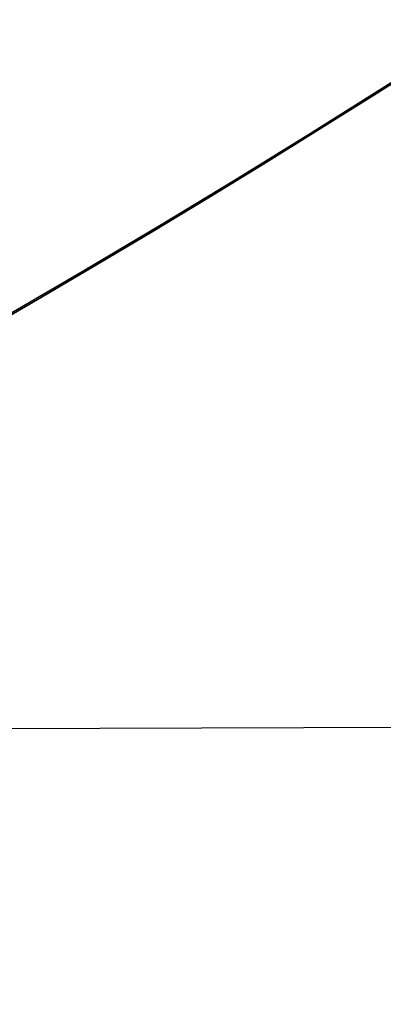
# Model space of a CAD drawing. Header units: millimetres. Extents: x -273 to 273, y -262 to 262.
# Tile 128 of 256: x 1.0019 to 1.0696, y -1.8605 to -1.6773. Entities that reach past the tile are written whole.
import ezdxf

# ---------------------------------------------------------------- set-up
doc = ezdxf.new("R2010")
doc.units = ezdxf.units.MM
doc.header["$MEASUREMENT"] = 0
doc.layers.add('Default', color=7, linetype='Continuous', true_color=0x000000)

msp = doc.modelspace()

# ---------------------------------------------------------------- linework, layer by layer
at = {"layer": 'Default', "color": 9, "true_color": 0xbfbfbf}
msp.add_line((2.999747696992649, -1.803195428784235, -67.96787610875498), (-2.988734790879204, -1.821390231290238, -67.96787610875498), dxfattribs=at)
for centre, radius in [((2.48689957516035e-13, 4.67546815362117e-14, -579.6680000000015), 16), ((1.76744971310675e-13, 1.17676755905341e-15, -67.067876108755), 3.5), ((1.502247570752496e-14, 1.572370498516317e-15, -65.41749310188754), 3.5), ((1.766383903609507e-13, 3.113232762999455e-15, -62.66787610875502), 3), ((1.76717114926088e-13, 1.682889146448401e-15, -65.91787610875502), 2.625), ((2.48689957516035e-13, 4.217312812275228e-14, -582.5224783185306), 2.552031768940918), ((2.581645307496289e-14, 3.38909400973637e-15, -61.26787610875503), 2.4585), ((2.486899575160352e-13, 4.553261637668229e-14, -580.4293920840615), 2), ((2.77542757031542e-13, 3.047517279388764e-14, -558.4680000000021), 1.85)]:
    msp.add_circle(centre, radius, dxfattribs=at)
for centre, radius, start, end in [((-3.8628076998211e-14, 1.277357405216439e-14, -22), 100.85, 0.002522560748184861, 270), ((-3.8628076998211e-14, 1.277357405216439e-14, -22), 100.05, 0.00252256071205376, 270), ((2.486899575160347e-13, 4.820173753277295e-14, -579.1680000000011), 15.99999999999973, 269.9999999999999, 89.99999999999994), ((2.48689957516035e-13, 4.464902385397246e-14, -580.168000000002), 16, 270, 89.99999999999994), ((2.486899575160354e-13, 7.48470901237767e-14, -578.6680000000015), 15.49999999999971, 269.9999999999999, 89.9999999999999), ((2.486899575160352e-13, 9.565976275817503e-15, -603.1680000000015), 7.499999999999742, 269.9999999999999, 89.99999999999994), ((2.486899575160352e-13, 4.598129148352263e-14, -580.1680000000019), 7.500000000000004, 270, 89.99999999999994), ((2.48689957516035e-13, 7.789619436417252e-15, -603.668000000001), 6.999999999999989, 269.9999999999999, 89.9999999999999), ((2.48689957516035e-13, 7.345530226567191e-15, -603.6680000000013), 4.458500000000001, 270, 89.99999999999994), ((2.486344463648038e-13, 1.275439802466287e-14, -583.6680000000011), 4.45849999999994, 277.9224263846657, 89.9999999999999), ((2.448644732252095e-14, 7.79312288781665e-15, -62.8678761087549), 4.449999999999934, 59.47667614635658, 239.4766761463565), ((2.185933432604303e-14, -9.758911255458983e-15, -59.66787610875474), 4.450000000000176, 59.47667614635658, 239.4766761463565), ((2.410389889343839e-14, 7.796626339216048e-15, -62.8678761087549), 4.449999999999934, 239.4766761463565, 59.47667614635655), ((2.080400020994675e-14, -9.18803421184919e-15, -59.66787610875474), 4.450000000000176, 239.4766761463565, 59.47667614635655), ((2.48689957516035e-13, 4.265062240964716e-14, -582.190784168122), 2.000000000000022, 269.9999999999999, 89.99999999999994), ((2.486899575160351e-13, 4.775764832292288e-14, -578.668000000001), 2, 270, 89.99999999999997), ((2.779998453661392e-13, 3.330913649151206e-14, -556.168000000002), 1.85, 280.2817592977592, 90.00000000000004), ((2.791100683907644e-13, 2.676055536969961e-14, -560.768000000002), 1.850000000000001, 280.2817592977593, 90.00000000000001), ((2.097795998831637e-14, 2.441837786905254e-15, -62.86787610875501), 2.999765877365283, 149.4766761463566, 329.4766761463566), ((2.978805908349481e-14, 4.140150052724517e-15, -59.66787610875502), 2.999765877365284, 149.4766761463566, 329.4766761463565), ((1.764144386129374e-13, 1.572370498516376e-15, -66.16787610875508), 3.5, 270, 0.1740811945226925), ((1.771916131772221e-13, 4.653239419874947e-15, -59.16787610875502), 2.500000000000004, 180.1740811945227, 0.1740811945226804), ((1.77191594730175e-13, 1.350325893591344e-15, -65.66787610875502), 3, 270, 0.1740811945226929), ((1.767475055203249e-13, 1.322971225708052e-14, -59.66787610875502), 3.000000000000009, 270, 0.1740811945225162), ((1.767475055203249e-13, 2.127482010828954e-15, -66.16787610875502), 2.625, 270, 0.1740811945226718), ((1.775246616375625e-13, 1.017258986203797e-15, -65.66787610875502), 2.624999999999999, 270, 0.1740811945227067), ((4.085620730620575e-14, 1.572370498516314e-15, -66.16787610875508), 3.499999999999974, 179.9999999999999, 359.9999999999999), ((3.97459842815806e-14, 1.572370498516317e-15, -64.66711009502), 3.499999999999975, 179.9999999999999, 0), ((2.417510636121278e-14, 2.23850431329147e-15, -62.55537610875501), 2.458500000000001, 180, 329.4766761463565), ((3.147482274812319e-14, 2.793615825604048e-15, -59.98037610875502), 2.458500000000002, 180, 329.4766761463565), ((-4.973799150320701e-14, 5.797170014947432e-14, -44), 100.85, 270, 359.9999999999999), ((-3.907985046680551e-14, 3.310270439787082e-14), 100.85, 270, 4.293462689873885e-15), ((-7.105427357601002e-14, 5.086627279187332e-14), 100.05, 270, 359.9999999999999), ((-8.526512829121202e-14, 7.928798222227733e-14, -44), 100.0500000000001, 270, 359.9999999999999), ((-3.8628076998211e-14, 1.277357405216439e-14, -22), 100.85, 270, 1.052506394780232e-14), ((-3.8628076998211e-14, 1.277357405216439e-14, -22), 100.05, 270, 1.052506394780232e-14), ((1.777467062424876e-13, -1.980343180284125e-15, -67.96787610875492), 3.499999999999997, 270, 358.1273680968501), ((2.486899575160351e-13, 2.428411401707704e-14, -593.6680000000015), 4.4585, 270, 342.740438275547), ((2.775744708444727e-13, 3.643337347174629e-14, -556.1680000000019), 2.300000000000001, 220.7057068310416, 319.2942931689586), ((2.784161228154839e-13, 3.621132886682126e-14, -555.168000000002), 2.300000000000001, 220.7057068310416, 319.2942931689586), ((2.761981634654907e-13, 3.547390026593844e-14, -555.668000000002), 2.3, 220.7057068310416, 319.2942931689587)]:
    msp.add_arc(centre, radius, start, end, dxfattribs=at)
for points, weights, knots in [([(-112.052876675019, 3.686125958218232e-13, -41.67126407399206), (-112.052876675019, -112.052876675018, -41.67126407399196), (-3.551012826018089e-13, -112.052876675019, -41.67126407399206), (112.052876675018, -112.052876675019, -41.67126407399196), (112.052876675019, -3.848246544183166e-13, -41.67126407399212), (112.052876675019, 112.0528766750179, -41.671264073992), (3.859245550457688e-13, 112.052876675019, -41.67126407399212)], [1, 0.7071067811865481, 1, 0.7071067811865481, 1, 0.7071067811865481, 1], [-528.0367412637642, -528.0367412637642, -528.0367412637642, -352.0244941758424, -352.0244941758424, -176.0122470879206, -176.0122470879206, 0, 0, 0]), ([(3.733584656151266e-13, 108.255644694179, -41.67126407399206), (108.255644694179, 108.255644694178, -41.67126407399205), (108.255644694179, -3.295794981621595e-13, -41.67126407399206), (108.255644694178, -108.255644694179, -41.67126407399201), (-3.424886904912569e-13, -108.255644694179, -41.67126407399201), (-108.255644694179, -108.255644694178, -41.67126407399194), (-108.255644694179, 3.561743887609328e-13, -41.67126407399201)], [1, 0.7071067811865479, 1, 0.7071067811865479, 1, 0.7071067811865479, 1], [0, 0, 0, 170.0475690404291, 170.0475690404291, 340.0951380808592, 340.0951380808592, 510.1427071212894, 510.1427071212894, 510.1427071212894]), ([(2.109977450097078e-13, 58.94401797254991, -59.09351528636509), (58.94401797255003, 58.94401797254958, -59.09351528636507), (58.94401797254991, -1.942115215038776e-13, -59.09351528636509), (58.94401797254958, -58.94401797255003, -59.09351528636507), (-1.805700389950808e-13, -58.94401797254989, -59.09351528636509), (-58.94401797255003, -58.94401797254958, -59.09351528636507), (-58.9440179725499, 1.973562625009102e-13, -59.09351528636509), (-58.94401797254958, 58.94401797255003, -59.09351528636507), (2.109977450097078e-13, 58.94401797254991, -59.09351528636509)], [0.9909948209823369, 0.7007391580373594, 0.9909948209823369, 0.7007391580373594, 0.9909948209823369, 0.7007391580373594, 0.9909948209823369, 0.7007391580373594, 0.9909948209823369], [0, 0, 0, 224.1057533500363, 224.1057533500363, 448.211506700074, 448.211506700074, 672.3172600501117, 672.3172600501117, 896.423013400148, 896.423013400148, 896.423013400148]), ([(2.044550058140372e-13, 56.93896143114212, -58.00311703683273), (56.93896143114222, 56.93896143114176, -58.00311703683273), (56.93896143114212, -1.875516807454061e-13, -58.00311703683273), (56.93896143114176, -56.9389614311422, -58.00311703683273), (-1.737930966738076e-13, -56.9389614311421, -58.00311703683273), (-56.93896143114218, -56.93896143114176, -58.00311703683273), (-56.93896143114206, 1.906964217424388e-13, -58.00311703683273), (-56.93896143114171, 56.93896143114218, -58.00311703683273), (2.044550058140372e-13, 56.93896143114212, -58.00311703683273)], [0.9915545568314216, 0.70113495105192, 0.9915545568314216, 0.70113495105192, 0.9915545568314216, 0.70113495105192, 0.9915545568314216, 0.70113495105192, 0.9915545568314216], [0, 0, 0, 216.5112893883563, 216.5112893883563, 433.0225787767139, 433.0225787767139, 649.5338681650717, 649.5338681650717, 866.045157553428, 866.045157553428, 866.045157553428])]:
    msp.add_rational_spline(points, weights, degree=2, knots=knots, dxfattribs=at)
msp.add_open_spline([(86.75500000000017, -50.08802260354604, -756.8932544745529), (43.37750000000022, -25.04401130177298, -775.8033956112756), (2.700062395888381e-13, 7.615262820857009e-14, -794.7135367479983)], degree=2, dxfattribs=at)

doc.saveas('drawing.dxf')
